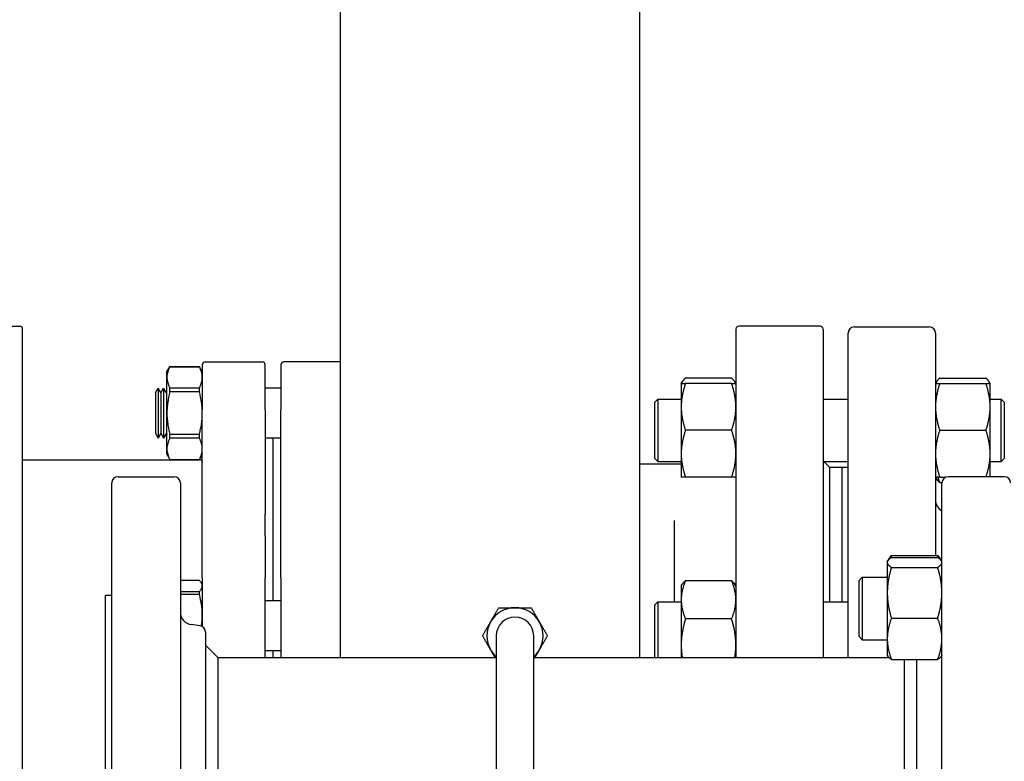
# Paper-space layout 'SHEET_2' of a CAD drawing. Header units: inches. Extents: x 2 to 369, y 6 to 267.
# Tile 11 of 64: x 24 to 33, y 111 to 118. Entities that reach past the tile are written whole.
import ezdxf

# ---------------------------------------------------------------- set-up
doc = ezdxf.new("R2010")
doc.units = ezdxf.units.IN
doc.header["$LTSCALE"] = 8
doc.header["$MEASUREMENT"] = 0
doc.layers.get('0').update_dxf_attribs({"lineweight": 25})

psp = doc.layouts.new('SHEET_2')

# ---------------------------------------------------------------- linework, layer by layer
for p, q in [((26.727, 121.1276), (26.727, 111.8151)), ((29.727, 111.8151), (29.727, 121.1276)), ((22.7025, 115.1355), (23.5174, 115.1355)), ((23.547, 110.6276), (23.547, 115.1059)), ((30.6887, 115.1059), (30.6887, 111.8151)), ((31.5332, 115.1355), (30.7182, 115.1355)), ((31.5627, 115.1059), (31.5627, 111.8151)), ((31.8132, 111.8151), (31.8132, 115.0651)), ((31.8757, 115.1276), (32.6257, 115.1276)), ((32.6882, 115.0651), (32.6882, 112.8394)), ((25.3757, 114.7767), (25.9466, 114.7767)), ((26.727, 114.7767), (26.1631, 114.7767)), ((24.9918, 114.6783), (25.0214, 114.7295)), ((24.9918, 114.6229), (24.9918, 114.6783)), ((25.0214, 114.7289), (25.0214, 114.7295)), ((25.0214, 114.7295), (25.3166, 114.7295)), ((25.3166, 114.7289), (25.0214, 114.7289)), ((25.3462, 114.6783), (25.3166, 114.7295)), ((25.3166, 114.7289), (25.3166, 114.7295)), ((25.3462, 114.7472), (25.3462, 114.2968)), ((25.9761, 114.2968), (25.9761, 114.7472)), ((26.1336, 114.7472), (26.1336, 114.2968)), ((24.9918, 114.2649), (24.9918, 114.6229)), ((30.1418, 114.5609), (30.1514, 114.5774)), ((30.6468, 114.615), (30.1837, 114.615)), ((30.6887, 114.5609), (30.6791, 114.5774)), ((32.6882, 114.5609), (32.6977, 114.5774)), ((32.7301, 114.615), (33.1932, 114.615)), ((33.2351, 114.5609), (33.2255, 114.5774)), ((24.8768, 114.4677), (24.9041, 114.5149)), ((24.9041, 114.5149), (24.9041, 114.3174)), ((24.9314, 114.4677), (24.9041, 114.5149)), ((24.9314, 114.4677), (24.9586, 114.5149)), ((24.9586, 114.5149), (24.9586, 114.3174)), ((24.9859, 114.4677), (24.9586, 114.5149)), ((24.9859, 114.4677), (24.9918, 114.4779)), ((25.0214, 114.5169), (25.3166, 114.5169)), ((25.0214, 114.4769), (25.0214, 114.5169)), ((25.3166, 114.4769), (25.0214, 114.4769)), ((25.3166, 114.4769), (25.3166, 114.5169)), ((26.1336, 114.5149), (25.9761, 114.5149)), ((30.1418, 114.5609), (30.1418, 114.3265)), ((30.6468, 114.5609), (30.1837, 114.5609)), ((32.7301, 114.5609), (33.1932, 114.5609)), ((33.2351, 114.3265), (33.2351, 114.5609)), ((24.8768, 114.4677), (24.8768, 114.3075)), ((24.9314, 114.4677), (24.9314, 114.3075)), ((24.9859, 114.4677), (24.9859, 114.3075)), ((29.8762, 114.3734), (29.9074, 114.4046)), ((29.8762, 113.8109), (29.8762, 114.3734)), ((29.9074, 114.4046), (29.9074, 113.7796)), ((29.9074, 114.4046), (30.1418, 114.4046)), ((31.5627, 114.4046), (31.8132, 114.4046)), ((33.2351, 114.4046), (33.3449, 114.4046)), ((33.3449, 113.7796), (33.3449, 114.4046)), ((33.3762, 114.3734), (33.3449, 114.4046)), ((33.3762, 114.3734), (33.3762, 113.8109)), ((24.8768, 114.3075), (24.8768, 114.0622)), ((24.9041, 114.3174), (24.9041, 114.0149)), ((24.9314, 114.3075), (24.9314, 114.0622)), ((24.9586, 114.3174), (24.9586, 114.0149)), ((24.9859, 114.3075), (24.9859, 114.0622)), ((25.3462, 112.6154), (25.3462, 114.2968)), ((25.9761, 114.2968), (25.9761, 113.2532)), ((26.1336, 113.2532), (26.1336, 114.2968)), ((30.1418, 114.3265), (30.1418, 113.8578)), ((33.2351, 113.8578), (33.2351, 114.3265)), ((24.9918, 113.9069), (24.9918, 114.2649)), ((30.6468, 114.0921), (30.1837, 114.0921)), ((32.7301, 114.0921), (33.1932, 114.0921)), ((24.8768, 114.0622), (24.9041, 114.0149)), ((24.9314, 114.0622), (24.9041, 114.0149)), ((24.9314, 114.0622), (24.9586, 114.0149)), ((24.9859, 114.0622), (24.9586, 114.0149)), ((24.9859, 114.0622), (24.9918, 114.0519)), ((25.0214, 114.0529), (25.3166, 114.0529)), ((25.0214, 114.0129), (25.0214, 114.0529)), ((25.3166, 114.0129), (25.0214, 114.0129)), ((25.3166, 114.0129), (25.3166, 114.0529)), ((26.1336, 114.0149), (25.9761, 114.0149)), ((26.0548, 112.3842), (26.0548, 114.0149)), ((24.9918, 113.8515), (24.9918, 113.9069)), ((23.547, 113.7969), (23.5765, 113.7969)), ((23.5765, 113.7969), (25.3165, 113.7969)), ((24.9918, 113.8515), (25.0214, 113.8003)), ((25.0214, 113.8003), (25.0214, 113.8009)), ((25.0214, 113.8009), (25.3166, 113.8009)), ((25.0214, 113.8003), (25.3166, 113.8003)), ((25.3462, 113.8515), (25.3166, 113.8003)), ((25.3166, 113.8003), (25.3166, 113.8009)), ((29.8762, 113.8109), (29.9074, 113.7796)), ((29.9074, 113.7796), (30.1418, 113.7796)), ((30.1418, 113.8578), (30.1418, 113.6234)), ((31.5627, 113.7796), (31.8132, 113.7796)), ((31.6257, 113.7221), (31.5681, 113.7796)), ((33.2351, 113.6276), (33.2351, 113.8578)), ((33.2351, 113.7796), (33.3449, 113.7796)), ((33.3762, 113.8109), (33.3449, 113.7796)), ((29.727, 113.7575), (30.1418, 113.7575)), ((31.6257, 113.7226), (31.6257, 112.3751)), ((31.6257, 113.7226), (31.7507, 113.7226)), ((31.7507, 113.7226), (31.7507, 112.3751)), ((31.7507, 113.7213), (31.8132, 113.7213)), ((24.5019, 113.6276), (25.0644, 113.6276)), ((30.6468, 113.6234), (30.1837, 113.6234)), ((32.6882, 113.6234), (32.6977, 113.6068)), ((32.7301, 113.6234), (32.7919, 113.6234)), ((33.3769, 113.6276), (32.8144, 113.6276)), ((24.4394, 107.6901), (24.4394, 113.5651)), ((25.1269, 113.5651), (25.1269, 107.6901)), ((32.7301, 113.5693), (32.7521, 113.5693)), ((32.7519, 107.6901), (32.7519, 113.5651)), ((25.9761, 113.0362), (25.9761, 113.2532)), ((26.1336, 113.0362), (26.1336, 113.2532)), ((30.0706, 113.1894), (30.0706, 112.3751)), ((25.9761, 113.0362), (25.9761, 112.6154)), ((26.1336, 112.6154), (26.1336, 113.0362)), ((32.2096, 112.7835), (32.2218, 112.8047)), ((32.2469, 112.8394), (32.7101, 112.8394)), ((32.2469, 112.8167), (32.7101, 112.8167)), ((32.7475, 112.7835), (32.7352, 112.8047)), ((32.2051, 112.7757), (32.2096, 112.7835)), ((32.2051, 112.7757), (32.2051, 112.7681)), ((32.2051, 112.7681), (32.2051, 112.4645)), ((32.2469, 112.7194), (32.7101, 112.7194)), ((32.7519, 112.7757), (32.7475, 112.7835)), ((25.3462, 112.6154), (25.3462, 112.1342)), ((25.9761, 111.8165), (25.9761, 112.6154)), ((26.1336, 112.6154), (26.1336, 111.8165)), ((31.9238, 112.5882), (31.9551, 112.6195)), ((31.9551, 112.6195), (31.9551, 111.9945)), ((31.9551, 112.6195), (32.2051, 112.6195)), ((25.3166, 112.5884), (25.1269, 112.5884)), ((25.3462, 112.5476), (25.3377, 112.5622)), ((30.1418, 112.5314), (30.1514, 112.5479)), ((30.1418, 112.5314), (30.1418, 112.3941)), ((30.6468, 112.5855), (30.1837, 112.5855)), ((30.6887, 112.5314), (30.6791, 112.5479)), ((31.9238, 112.0257), (31.9238, 112.5882)), ((24.3769, 108.8151), (24.3769, 112.4401)), ((24.3769, 112.4401), (24.4394, 112.4401)), ((25.1269, 112.4786), (25.3166, 112.4786)), ((25.3166, 112.446), (25.1269, 112.446)), ((25.3166, 112.4627), (25.3166, 112.4786)), ((25.3166, 112.446), (25.3166, 112.4627)), ((32.2051, 112.4645), (32.2051, 112.0034)), ((26.1336, 112.3842), (25.9761, 112.3842)), ((29.8762, 112.3439), (29.9074, 112.3751)), ((29.8762, 111.8151), (29.8762, 112.3439)), ((29.9074, 112.3751), (29.9074, 111.8151)), ((29.9074, 112.3751), (30.1418, 112.3751)), ((30.1418, 112.3941), (30.1418, 111.9413)), ((31.5627, 112.3751), (31.8132, 112.3751)), ((30.6468, 112.2027), (30.1837, 112.2027)), ((32.2469, 112.2096), (32.7101, 112.2096)), ((25.3221, 112.1349), (25.2367, 112.1454)), ((25.3462, 112.1342), (25.3462, 112.1267)), ((25.3769, 112.0728), (25.3769, 109.1823)), ((28.2895, 112.0338), (28.2895, 109.2213)), ((28.6645, 109.2213), (28.6645, 112.0338)), ((31.9238, 112.0257), (31.9551, 111.9945)), ((25.5019, 111.8151), (25.3769, 111.9401)), ((30.1418, 111.9413), (30.1418, 111.8151)), ((31.9551, 111.9945), (32.2051, 111.9945)), ((32.2051, 112.0034), (32.2051, 111.8382)), ((25.5019, 111.8151), (28.2895, 111.8151)), ((25.5019, 111.8151), (25.5019, 109.4401)), ((26.1336, 111.8842), (25.9761, 111.8842)), ((25.9761, 111.8165), (25.9761, 111.8151)), ((26.0548, 111.8151), (26.0548, 111.8842)), ((26.1336, 111.8151), (26.1336, 111.8165)), ((28.6645, 111.8151), (32.2225, 111.8151)), ((32.2051, 111.8382), (32.2096, 111.8304)), ((32.2096, 111.8304), (32.2184, 111.8151)), ((32.7519, 111.8382), (32.7475, 111.8304)), ((32.2469, 111.7972), (32.7101, 111.7972)), ((32.3769, 109.4806), (32.3769, 111.7972)), ((32.5019, 109.4806), (32.5019, 111.7972))]:
    psp.add_line(p, q)
for centre, radius, start, end in [((23.5174, 115.1059), 0.0295, 0, 90), ((30.7182, 115.1059), 0.0295, 90, 180), ((31.5332, 115.1059), 0.0295, 0, 90), ((31.8757, 115.0651), 0.0625, 90, 180), ((32.6257, 115.0651), 0.0625, 0, 90), ((25.3757, 114.7472), 0.0295, 90, 180), ((25.9466, 114.7472), 0.0295, 0, 90), ((26.1631, 114.7472), 0.0295, 90, 180), ((24.5019, 113.5651), 0.0625, 90, 180), ((25.0644, 113.5651), 0.0625, 0, 90), ((32.8144, 113.5651), 0.0625, 90, 180), ((33.3769, 113.5651), 0.0625, 0, 90), ((32.8132, 113.3944), 0.125, 180, 240.65942), ((28.477, 112.0338), 0.2812, 90, 150), ((28.477, 112.0338), 0.2812, 30, 90), ((25.2519, 112.2694), 0.125, 180, 263), ((28.477, 112.0338), 0.1875, 0, 180), ((25.3144, 112.0728), 0.0625, 0, 83), ((28.477, 112.0338), 0.2812, 150, 210), ((28.477, 112.0338), 0.2812, 330, 30), ((28.477, 112.0338), 0.2813, 210, 228.18969), ((28.477, 112.0338), 0.2813, 311.81031, 330)]:
    psp.add_arc(centre, radius, start, end)
for points, knots in [([(25.0214, 114.7289), (25.0122, 114.7115), (25.0048, 114.694), (24.9946, 114.6586), (24.9918, 114.6409), (24.9918, 114.6229)], [0.000000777, 0.000000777, 0.000000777, 0.000000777, 0.002718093, 0.002718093, 0.005435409, 0.005435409, 0.005435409, 0.005435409]), ([(25.3462, 114.6229), (25.3462, 114.6318), (25.3455, 114.6408), (25.3428, 114.6587), (25.3409, 114.6676), (25.3332, 114.6941), (25.3258, 114.7116), (25.3166, 114.7289)], [0.005435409, 0.005435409, 0.005435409, 0.005435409, 0.006785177, 0.006785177, 0.008134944, 0.008134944, 0.010834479, 0.010834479, 0.010834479, 0.010834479]), ([(24.9918, 114.6229), (24.9918, 114.614), (24.9925, 114.605), (24.9952, 114.5871), (24.9971, 114.5783), (25.0048, 114.5517), (25.0122, 114.5343), (25.0214, 114.5169)], [0.005435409, 0.005435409, 0.005435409, 0.005435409, 0.006785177, 0.006785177, 0.008134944, 0.008134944, 0.010834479, 0.010834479, 0.010834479, 0.010834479]), ([(25.3166, 114.5169), (25.3258, 114.5343), (25.3332, 114.5519), (25.3434, 114.5872), (25.3462, 114.605), (25.3462, 114.6229)], [0.000000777, 0.000000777, 0.000000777, 0.000000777, 0.002718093, 0.002718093, 0.005435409, 0.005435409, 0.005435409, 0.005435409]), ([(25.0214, 114.4769), (25.0123, 114.4425), (25.0049, 114.4077), (24.9972, 114.3545), (24.9952, 114.3366), (24.9925, 114.3007), (24.9918, 114.2828), (24.9918, 114.2649)], [0.005178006, 0.005178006, 0.005178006, 0.005178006, 0.007886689, 0.007886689, 0.009241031, 0.009241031, 0.010595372, 0.010595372, 0.010595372, 0.010595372]), ([(25.3462, 114.2649), (25.3462, 114.2828), (25.3455, 114.3007), (25.3428, 114.3366), (25.3408, 114.3545), (25.3331, 114.4077), (25.3257, 114.4425), (25.3166, 114.4769)], [0.016919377, 0.016919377, 0.016919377, 0.016919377, 0.018277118, 0.018277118, 0.019634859, 0.019634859, 0.022350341, 0.022350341, 0.022350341, 0.022350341]), ([(24.9918, 114.2649), (24.9918, 114.2292), (24.9945, 114.1937), (25.0022, 114.1406), (25.0053, 114.123), (25.0126, 114.0878), (25.0168, 114.0703), (25.0214, 114.0529)], [0.010595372, 0.010595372, 0.010595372, 0.010595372, 0.013304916, 0.013304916, 0.014659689, 0.014659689, 0.016014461, 0.016014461, 0.016014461, 0.016014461]), ([(25.3166, 114.0529), (25.3212, 114.0703), (25.3254, 114.0878), (25.3327, 114.123), (25.3358, 114.1406), (25.3435, 114.1937), (25.3462, 114.2292), (25.3462, 114.2649)], [0.011486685, 0.011486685, 0.011486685, 0.011486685, 0.012844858, 0.012844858, 0.014203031, 0.014203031, 0.016919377, 0.016919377, 0.016919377, 0.016919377]), ([(25.0214, 114.0129), (25.0122, 113.9955), (25.0048, 113.9779), (24.9946, 113.9426), (24.9918, 113.9248), (24.9918, 113.9069)], [0.000000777, 0.000000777, 0.000000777, 0.000000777, 0.002718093, 0.002718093, 0.005435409, 0.005435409, 0.005435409, 0.005435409]), ([(25.3462, 113.9069), (25.3462, 113.9158), (25.3455, 113.9248), (25.3428, 113.9427), (25.3409, 113.9516), (25.3332, 113.9781), (25.3258, 113.9955), (25.3166, 114.0129)], [0.005435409, 0.005435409, 0.005435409, 0.005435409, 0.006785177, 0.006785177, 0.008134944, 0.008134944, 0.010834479, 0.010834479, 0.010834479, 0.010834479]), ([(24.9918, 113.9069), (24.9918, 113.898), (24.9925, 113.889), (24.9952, 113.8711), (24.9971, 113.8622), (25.0048, 113.8357), (25.0122, 113.8183), (25.0214, 113.8009)], [0.005435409, 0.005435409, 0.005435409, 0.005435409, 0.006785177, 0.006785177, 0.008134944, 0.008134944, 0.010834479, 0.010834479, 0.010834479, 0.010834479]), ([(25.3166, 113.8009), (25.3258, 113.8183), (25.3332, 113.8359), (25.3434, 113.8712), (25.3462, 113.889), (25.3462, 113.9069)], [0.000000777, 0.000000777, 0.000000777, 0.000000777, 0.002718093, 0.002718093, 0.005435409, 0.005435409, 0.005435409, 0.005435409]), ([(25.3462, 113.7748), (25.3462, 113.7727), (25.3461, 113.7705), (25.3461, 113.7683), (25.3461, 113.7682), (25.3461, 113.7682), (25.3461, 113.7681)], [0, 0, 0, 0, 0.0002450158, 0.0002450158, 0.0002450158, 0.000250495, 0.000250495, 0.000250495, 0.000250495]), ([(25.3462, 112.5335), (25.3462, 112.5381), (25.3455, 112.5428), (25.3428, 112.552), (25.3409, 112.5566), (25.3332, 112.5704), (25.3258, 112.5794), (25.3166, 112.5884)], [0.005435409, 0.005435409, 0.005435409, 0.005435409, 0.006785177, 0.006785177, 0.008134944, 0.008134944, 0.010834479, 0.010834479, 0.010834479, 0.010834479]), ([(25.3166, 112.4786), (25.3258, 112.4877), (25.3332, 112.4967), (25.3434, 112.515), (25.3462, 112.5242), (25.3462, 112.5335)], [0.000000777, 0.000000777, 0.000000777, 0.000000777, 0.002718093, 0.002718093, 0.005435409, 0.005435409, 0.005435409, 0.005435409]), ([(25.3462, 112.2412), (25.3462, 112.2584), (25.3455, 112.2758), (25.3428, 112.3103), (25.3409, 112.3275), (25.3332, 112.3787), (25.3258, 112.4125), (25.3166, 112.446)], [0.005435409, 0.005435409, 0.005435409, 0.005435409, 0.006785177, 0.006785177, 0.008134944, 0.008134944, 0.010834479, 0.010834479, 0.010834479, 0.010834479]), ([(25.3372, 112.131), (25.3376, 112.1334), (25.338, 112.1357), (25.3434, 112.1722), (25.3462, 112.2065), (25.3462, 112.2412)], [0.002531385, 0.002531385, 0.002531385, 0.002531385, 0.002718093, 0.002718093, 0.005435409, 0.005435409, 0.005435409, 0.005435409])]:
    psp.add_open_spline(points, degree=3, knots=knots)
for points, weights in [([(30.1837, 114.615), (30.1515, 114.5861), (30.1441, 114.5609)], [1.10906450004, 1.09674264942, 1.03852268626]), ([(30.6864, 114.5609), (30.679, 114.5861), (30.6468, 114.615)], [1.03852268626, 1.09674264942, 1.10906450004]), ([(32.7301, 114.615), (32.6979, 114.5861), (32.6905, 114.5609)], [1.10906450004, 1.09674264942, 1.03852268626]), ([(33.2327, 114.5609), (33.2254, 114.5861), (33.1932, 114.615)], [1.03852268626, 1.09674264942, 1.10906450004]), ([(30.1418, 114.5609), (30.1418, 114.5609), (30.1837, 114.5609)], [1, 1.0930923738, 1.10906450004]), ([(30.1837, 114.5609), (30.1418, 114.4353), (30.1418, 114.3265)], [1.10906450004, 1.0930923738, 1]), ([(30.6887, 114.3265), (30.6887, 114.4353), (30.6468, 114.5609)], [1, 1.0930923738, 1.10906450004]), ([(30.6468, 114.5609), (30.6887, 114.5609), (30.6887, 114.5609)], [1.10906450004, 1.0930923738, 1]), ([(32.6882, 114.5609), (32.6882, 114.5609), (32.7301, 114.5609)], [1, 1.0930923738, 1.10906450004]), ([(32.7301, 114.5609), (32.6882, 114.4353), (32.6882, 114.3265)], [1.10906450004, 1.0930923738, 1]), ([(33.2351, 114.3265), (33.2351, 114.4353), (33.1932, 114.5609)], [1, 1.0930923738, 1.10906450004]), ([(33.1932, 114.5609), (33.2351, 114.5609), (33.2351, 114.5609)], [1.10906450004, 1.0930923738, 1]), ([(30.1418, 114.3265), (30.1418, 114.2177), (30.1837, 114.0921)], [1, 1.0930923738, 1.10906450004]), ([(30.6468, 114.0921), (30.6887, 114.2177), (30.6887, 114.3265)], [1.10906450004, 1.0930923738, 1]), ([(32.6882, 114.3265), (32.6882, 114.2177), (32.7301, 114.0921)], [1, 1.0930923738, 1.10906450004]), ([(33.1932, 114.0921), (33.2351, 114.2177), (33.2351, 114.3265)], [1.10906450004, 1.0930923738, 1]), ([(30.1837, 114.0921), (30.1418, 113.9665), (30.1418, 113.8578)], [1.10906450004, 1.0930923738, 1]), ([(30.6887, 113.8578), (30.6887, 113.9665), (30.6468, 114.0921)], [1, 1.0930923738, 1.10906450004]), ([(32.7301, 114.0921), (32.6882, 113.9665), (32.6882, 113.8578)], [1.10906450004, 1.0930923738, 1]), ([(33.2351, 113.8578), (33.2351, 113.9665), (33.1932, 114.0921)], [1, 1.0930923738, 1.10906450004]), ([(30.1418, 113.8578), (30.1418, 113.749), (30.1837, 113.6234)], [1, 1.0930923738, 1.10906450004]), ([(30.6468, 113.6234), (30.6887, 113.749), (30.6887, 113.8578)], [1.10906450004, 1.0930923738, 1]), ([(32.6882, 113.8578), (32.6882, 113.749), (32.7301, 113.6234)], [1, 1.0930923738, 1.10906450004]), ([(33.1946, 113.6276), (33.2351, 113.7507), (33.2351, 113.8578)], [1.1084989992, 1.0915093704, 1]), ([(30.1837, 113.6234), (30.1418, 113.6234), (30.1418, 113.6234)], [1.10906450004, 1.0930923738, 1]), ([(30.6887, 113.6234), (30.6887, 113.6234), (30.6468, 113.6234)], [1, 1.0930923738, 1.10906450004]), ([(32.7301, 113.6234), (32.6882, 113.6234), (32.6882, 113.6234)], [1.10906450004, 1.0930923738, 1]), ([(32.7301, 113.5693), (32.708, 113.5891), (32.6977, 113.6068)], [1.10906450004, 1.10058521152, 1.07037081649]), ([(32.7105, 113.6234), (32.7187, 113.5972), (32.7301, 113.5693)], [1.09444483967, 1.1046715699, 1.10906450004]), ([(32.2469, 112.8167), (32.2051, 112.7907), (32.2051, 112.7681)], [1.10906450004, 1.0930923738, 1]), ([(32.2218, 112.8047), (32.2314, 112.8213), (32.2469, 112.8394)], [1.08626917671, 1.10308007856, 1.10906450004]), ([(32.2469, 112.8394), (32.2398, 112.8234), (32.2339, 112.808)], [1.10906450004, 1.10630752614, 1.10125277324]), ([(32.7101, 112.8394), (32.7256, 112.8213), (32.7352, 112.8047)], [1.10906450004, 1.10308007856, 1.08626917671]), ([(32.7231, 112.808), (32.7172, 112.8234), (32.7101, 112.8394)], [1.10125277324, 1.10630752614, 1.10906450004]), ([(32.7519, 112.7681), (32.7519, 112.7907), (32.7101, 112.8167)], [1, 1.0930923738, 1.10906450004]), ([(32.2051, 112.7681), (32.2051, 112.7455), (32.2469, 112.7194)], [1, 1.0930923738, 1.10906450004]), ([(32.2469, 112.7194), (32.2051, 112.5828), (32.2051, 112.4645)], [1.10906450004, 1.0930923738, 1]), ([(32.7101, 112.7194), (32.7519, 112.7455), (32.7519, 112.7681)], [1.10906450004, 1.0930923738, 1]), ([(32.7519, 112.4645), (32.7519, 112.5828), (32.7101, 112.7194)], [1, 1.0930923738, 1.10906450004]), ([(30.1837, 112.5855), (30.1418, 112.4829), (30.1418, 112.3941)], [1.10906450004, 1.0930923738, 1]), ([(30.1514, 112.5479), (30.1616, 112.5657), (30.1837, 112.5855)], [1.07037081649, 1.10058521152, 1.10906450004]), ([(30.6468, 112.5855), (30.6689, 112.5657), (30.6791, 112.5479)], [1.10906450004, 1.10058521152, 1.07037081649]), ([(30.6887, 112.3941), (30.6887, 112.4829), (30.6468, 112.5855)], [1, 1.0930923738, 1.10906450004]), ([(32.2051, 112.4645), (32.2051, 112.3462), (32.2469, 112.2096)], [1, 1.0930923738, 1.10906450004]), ([(32.7101, 112.2096), (32.7519, 112.3462), (32.7519, 112.4645)], [1.10906450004, 1.0930923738, 1]), ([(28.2334, 112.1745), (28.2711, 112.2397), (28.3146, 112.3151)], [1, 1.0930923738, 1.10906450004]), ([(28.3146, 112.3151), (28.4016, 112.3151), (28.477, 112.3151)], [1.10906450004, 1.0930923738, 1]), ([(28.477, 112.3151), (28.5523, 112.3151), (28.6393, 112.3151)], [1, 1.0930923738, 1.10906450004]), ([(28.6393, 112.3151), (28.6828, 112.2397), (28.7205, 112.1745)], [1.10906450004, 1.0930923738, 1]), ([(30.1418, 112.3941), (30.1418, 112.3053), (30.1837, 112.2027)], [1, 1.0930923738, 1.10906450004]), ([(30.6468, 112.2027), (30.6887, 112.3053), (30.6887, 112.3941)], [1.10906450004, 1.0930923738, 1]), ([(30.1837, 112.2027), (30.1418, 112.0626), (30.1418, 111.9413)], [1.10906450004, 1.0930923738, 1]), ([(30.6887, 111.9413), (30.6887, 112.0626), (30.6468, 112.2027)], [1, 1.0930923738, 1.10906450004]), ([(32.2469, 112.2096), (32.2051, 112.0991), (32.2051, 112.0034)], [1.10906450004, 1.0930923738, 1]), ([(32.7519, 112.0034), (32.7519, 112.0991), (32.7101, 112.2096)], [1, 1.0930923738, 1.10906450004]), ([(28.1522, 112.0338), (28.1957, 112.1092), (28.2334, 112.1745)], [1.10906450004, 1.0930923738, 1]), ([(28.7205, 112.1745), (28.7582, 112.1092), (28.8017, 112.0338)], [1, 1.0930923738, 1.10906450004]), ([(28.2334, 111.8932), (28.1957, 111.9585), (28.1522, 112.0338)], [1, 1.0930923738, 1.10906450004]), ([(28.8017, 112.0338), (28.7582, 111.9585), (28.7205, 111.8932)], [1.10906450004, 1.0930923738, 1]), ([(30.1418, 111.9413), (30.1418, 111.8794), (30.1521, 111.8151)], [1, 1.04545620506, 1.07252474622]), ([(30.6784, 111.8151), (30.6887, 111.8794), (30.6887, 111.9413)], [1.07252474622, 1.04545620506, 1]), ([(32.2051, 112.0034), (32.2051, 111.9077), (32.2469, 111.7972)], [1, 1.0930923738, 1.10906450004]), ([(32.7101, 111.7972), (32.7519, 111.9077), (32.7519, 112.0034)], [1.10906450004, 1.0930923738, 1]), ([(28.2785, 111.8151), (28.2554, 111.8551), (28.2334, 111.8932)], [1.08028815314, 1.05232754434, 1]), ([(28.7205, 111.8932), (28.6985, 111.8551), (28.6754, 111.8151)], [1, 1.05232754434, 1.08028815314]), ([(32.2469, 111.7972), (32.2185, 111.8149), (32.2096, 111.8304)], [1.10906450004, 1.09818338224, 1.05150993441]), ([(32.2146, 111.8233), (32.2164, 111.8192), (32.2186, 111.8151)], [1.0703708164, 1.07557666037, 1.08013727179]), ([(32.7475, 111.8304), (32.7385, 111.8149), (32.7101, 111.7972)], [1.05150993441, 1.09818338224, 1.10906450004])]:
    psp.add_rational_spline(points, weights, degree=2)
psp.add_open_spline([(25.3165, 113.7969), (25.3269, 113.7969), (25.3372, 113.7969), (25.3462, 113.7969)], degree=3)

doc.saveas('drawing.dxf')
